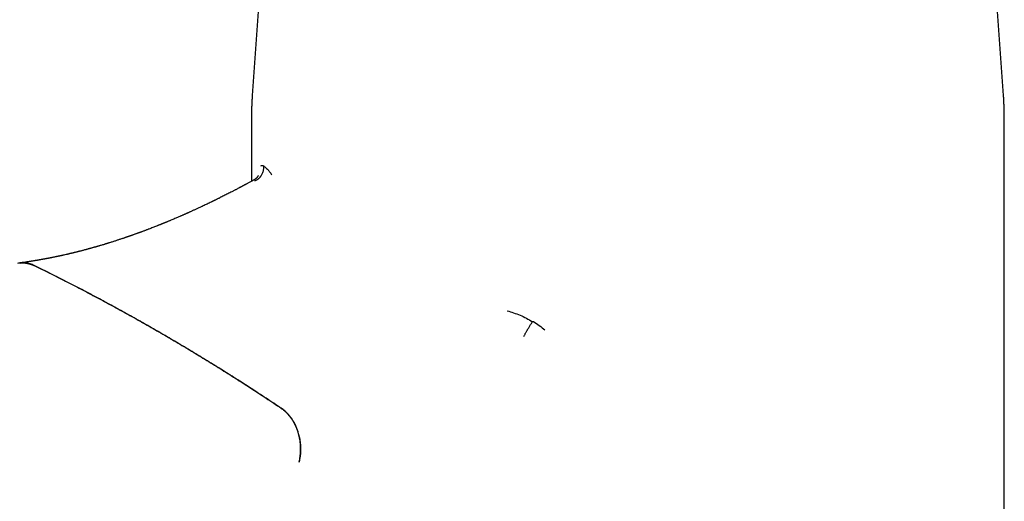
# Model space of a CAD drawing. Header units: millimetres. Extents: x 8 to 601, y 12 to 507.
# Tile 10 of 26: x 518 to 588, y 143 to 177. Entities that reach past the tile are written whole.
import ezdxf

# ---------------------------------------------------------------- set-up
doc = ezdxf.new("R2010")
doc.units = ezdxf.units.MM

msp = doc.modelspace()

# ---------------------------------------------------------------- linework, layer by layer
at = {"color": 7, "linetype": 'Continuous', "lineweight": 30}
for p, q in [((536.31, 191.711), (534.866, 171.293)), ((587.756, 171.293), (586.312, 191.711)), ((534.811, 169.729), (534.811, 165.261)), ((587.811, 132.802), (587.811, 169.729)), ((534.973, 165.347), (534.973, 165.346))]:
    msp.add_line(p, q, dxfattribs=at)
at = {"color": 7, "linetype": 'Continuous', "lineweight": 30, "flags": 128}
msp.add_lwpolyline([(538.162, 145.513), (538.163, 145.519), (538.164, 145.523)], dxfattribs=at)
at = {"color": 7, "linetype": 'Continuous', "lineweight": 30}
for points, knots in [([(534.867, 171.293), (534.864, 171.259), (534.855, 171.133), (534.842, 170.913), (534.829, 170.634), (534.819, 170.355), (534.813, 170.076), (534.811, 169.867), (534.811, 169.751), (534.811, 169.729)], [0, 0, 0, 0, 0.064854, 0.243356, 0.42181, 0.60022, 0.778589, 0.95692, 1, 1, 1, 1]), ([(587.811, 169.729), (587.811, 169.754), (587.811, 169.873), (587.809, 170.084), (587.803, 170.363), (587.793, 170.642), (587.779, 170.92), (587.767, 171.137), (587.758, 171.262), (587.755, 171.293)], [0, 0, 0, 0, 0.048657, 0.226943, 0.405199, 0.583426, 0.761627, 0.939807, 1, 1, 1, 1]), ([(535.465, 166.35), (535.494, 166.365), (535.554, 166.395), (535.63, 166.371), (535.668, 166.36)], [0, 0, 0, 0, 0.499767, 1, 1, 1, 1]), ([(535.668, 166.36), (535.672, 166.351), (535.677, 166.34), (535.681, 166.321), (535.683, 166.312), (535.683, 166.307), (535.684, 166.305)], [0, 0, 0, 0, 0.606082, 0.819687, 0.912136, 1, 1, 1, 1]), ([(535.047, 165.288), (535.081, 165.303), (535.146, 165.332), (535.234, 165.388), (535.31, 165.446), (535.369, 165.5), (535.414, 165.548), (535.448, 165.588), (535.47, 165.617), (535.485, 165.637), (535.492, 165.648), (535.5, 165.658), (535.506, 165.668), (535.512, 165.678), (535.518, 165.686), (535.54, 165.722), (535.576, 165.788), (535.618, 165.888), (535.649, 165.991), (535.669, 166.095), (535.679, 166.2), (535.676, 166.27), (535.675, 166.304)], [0, 0, 0, 0, 0.087857, 0.170019, 0.245448, 0.313337, 0.358755, 0.399461, 0.43533, 0.446306, 0.456721, 0.466574, 0.475864, 0.484589, 0.492748, 0.500341, 0.584182, 0.668448, 0.752643, 0.836276, 0.918874, 1, 1, 1, 1]), ([(535.684, 166.305), (535.724, 166.283), (535.804, 166.239), (535.942, 166.111), (536.088, 165.94), (536.193, 165.786), (536.246, 165.709)], [0, 0, 0, 0, 0.251528, 0.500119, 0.748648, 1, 1, 1, 1]), ([(534.971, 165.349), (534.96, 165.343), (534.912, 165.317), (534.833, 165.273), (534.736, 165.22), (534.648, 165.172), (534.567, 165.129), (534.493, 165.089), (534.425, 165.052), (534.363, 165.019), (534.307, 164.989), (534.26, 164.964), (534.222, 164.944), (534.193, 164.928), (534.169, 164.915), (534.147, 164.904), (534.121, 164.89), (534.089, 164.873), (534.05, 164.852), (534.003, 164.827), (533.949, 164.799), (533.887, 164.766), (533.818, 164.73), (533.745, 164.692), (533.669, 164.652), (533.591, 164.611), (533.513, 164.571), (533.366, 164.495), (533.151, 164.384), (532.87, 164.242), (532.656, 164.135), (532.509, 164.062), (532.43, 164.023), (532.359, 163.988), (532.298, 163.958), (532.246, 163.932), (532.202, 163.911), (532.171, 163.895), (532.149, 163.885), (532.135, 163.878), (532.121, 163.871), (532.104, 163.863), (532.079, 163.851), (532.048, 163.835), (532.011, 163.818), (531.94, 163.783), (531.833, 163.732), (531.695, 163.665), (531.553, 163.598), (531.41, 163.53), (531.261, 163.46), (531.131, 163.399), (531.019, 163.348), (530.928, 163.306), (530.835, 163.263), (530.741, 163.22), (530.65, 163.178), (530.564, 163.14), (530.484, 163.103), (530.411, 163.071), (530.345, 163.041), (530.289, 163.016), (530.243, 162.996), (530.203, 162.978), (530.163, 162.96), (530.116, 162.939), (530.062, 162.915), (529.999, 162.888), (529.927, 162.856), (529.846, 162.821), (529.754, 162.781), (529.65, 162.736), (529.535, 162.687), (529.411, 162.634), (529.279, 162.578), (529.165, 162.53), (529.073, 162.491), (529.002, 162.462), (528.93, 162.432), (528.857, 162.402), (528.782, 162.371), (528.718, 162.344), (528.666, 162.323), (528.629, 162.308), (528.599, 162.296), (528.575, 162.286), (528.557, 162.279), (528.541, 162.273), (528.522, 162.265), (528.493, 162.253), (528.455, 162.238), (528.41, 162.22), (528.358, 162.199), (528.302, 162.177), (528.246, 162.154), (528.19, 162.132), (528.107, 162.099), (527.997, 162.056), (527.861, 162.003), (527.725, 161.951), (527.609, 161.906), (527.51, 161.869), (527.432, 161.839), (527.352, 161.809), (527.27, 161.778), (527.187, 161.747), (527.111, 161.719), (527.046, 161.695), (526.993, 161.675), (526.949, 161.659), (526.916, 161.647), (526.89, 161.638), (526.869, 161.63), (526.846, 161.622), (526.81, 161.609), (526.762, 161.591), (526.701, 161.569), (526.633, 161.545), (526.557, 161.518), (526.483, 161.491), (526.413, 161.467), (526.352, 161.445), (526.295, 161.425), (526.244, 161.408), (526.2, 161.392), (526.165, 161.38), (526.138, 161.371), (526.117, 161.364), (526.101, 161.358), (526.086, 161.353), (526.07, 161.347), (526.047, 161.339), (526.016, 161.329), (525.974, 161.314), (525.926, 161.298), (525.875, 161.281), (525.811, 161.259), (525.737, 161.234), (525.646, 161.204), (525.555, 161.173), (525.459, 161.142), (525.363, 161.11), (525.263, 161.078), (525.157, 161.044), (525.048, 161.009), (524.935, 160.973), (524.843, 160.944), (524.773, 160.922), (524.73, 160.909), (524.693, 160.898), (524.661, 160.888), (524.636, 160.88), (524.614, 160.873), (524.59, 160.866), (524.561, 160.857), (524.526, 160.846), (524.485, 160.834), (524.419, 160.814), (524.329, 160.787), (524.216, 160.753), (524.127, 160.727), (524.064, 160.709), (524.029, 160.698), (524, 160.69), (523.976, 160.683), (523.955, 160.677), (523.933, 160.671), (523.904, 160.662), (523.867, 160.652), (523.823, 160.639), (523.774, 160.625), (523.709, 160.607), (523.633, 160.585), (523.553, 160.563), (523.482, 160.543), (523.419, 160.526), (523.357, 160.509), (523.292, 160.491), (523.221, 160.472), (523.143, 160.451), (523.059, 160.429), (522.971, 160.405), (522.881, 160.382), (522.796, 160.36), (522.718, 160.34), (522.65, 160.323), (522.59, 160.307), (522.534, 160.293), (522.474, 160.278), (522.407, 160.262), (522.346, 160.247), (522.293, 160.234), (522.25, 160.223), (522.206, 160.213), (522.161, 160.202), (522.118, 160.191), (522.081, 160.183), (522.05, 160.175), (522.026, 160.17), (522.006, 160.165), (521.988, 160.161), (521.962, 160.155), (521.927, 160.146), (521.88, 160.135), (521.827, 160.123), (521.729, 160.101), (521.63, 160.078), (521.528, 160.055), (521.468, 160.042), (521.411, 160.03), (521.359, 160.018), (521.314, 160.008), (521.27, 159.999), (521.226, 159.989), (521.177, 159.979), (521.123, 159.968), (521.067, 159.956), (521.01, 159.944), (520.951, 159.932), (520.894, 159.92), (520.843, 159.91), (520.801, 159.901), (520.765, 159.894), (520.73, 159.887), (520.692, 159.88), (520.65, 159.871), (520.603, 159.862), (520.549, 159.852), (520.488, 159.84), (520.424, 159.828), (520.366, 159.817), (520.318, 159.808), (520.283, 159.801), (520.255, 159.796), (520.232, 159.792), (520.212, 159.788), (520.191, 159.784), (520.164, 159.779), (520.131, 159.773), (520.093, 159.766), (520.037, 159.756), (519.963, 159.743), (519.892, 159.731), (519.836, 159.721), (519.8, 159.715), (519.767, 159.709), (519.739, 159.704), (519.715, 159.7), (519.692, 159.696), (519.668, 159.692), (519.641, 159.688), (519.609, 159.682), (519.561, 159.674), (519.495, 159.664), (519.414, 159.651), (519.341, 159.639), (519.279, 159.629), (519.229, 159.621), (519.183, 159.614), (519.145, 159.609), (519.114, 159.604), (519.091, 159.6), (519.068, 159.597), (519.043, 159.593), (519.013, 159.589), (518.934, 159.577), (518.85, 159.565), (518.763, 159.553), (518.715, 159.546), (518.663, 159.539), (518.606, 159.531), (518.55, 159.524), (518.513, 159.519), (518.497, 159.517)], [0, 0, 0, 0, 0.001903, 0.008199, 0.013702, 0.018782, 0.02344, 0.027677, 0.031492, 0.035251, 0.038485, 0.041194, 0.043377, 0.045035, 0.046258, 0.047506, 0.048846, 0.050774, 0.053029, 0.055728, 0.058873, 0.062464, 0.066499, 0.070713, 0.075234, 0.079756, 0.08425, 0.088718, 0.1054, 0.121699, 0.137614, 0.142742, 0.147359, 0.151455, 0.155029, 0.158082, 0.160612, 0.162621, 0.163609, 0.164395, 0.165054, 0.166053, 0.167474, 0.169314, 0.171554, 0.173929, 0.181779, 0.190212, 0.198235, 0.206652, 0.215352, 0.224336, 0.229596, 0.234949, 0.240395, 0.245933, 0.251446, 0.25651, 0.261085, 0.265554, 0.269432, 0.272719, 0.275431, 0.277588, 0.279817, 0.282534, 0.285756, 0.289484, 0.29372, 0.298461, 0.30371, 0.310039, 0.316868, 0.324194, 0.332016, 0.340336, 0.344389, 0.34855, 0.352819, 0.357197, 0.361683, 0.366122, 0.368693, 0.370881, 0.372686, 0.374108, 0.375147, 0.375928, 0.376859, 0.378679, 0.380944, 0.383654, 0.38681, 0.390213, 0.393585, 0.396924, 0.400231, 0.408498, 0.416552, 0.42454, 0.432929, 0.437496, 0.442183, 0.446989, 0.451914, 0.45696, 0.461938, 0.4656, 0.468752, 0.471394, 0.473525, 0.47484, 0.475923, 0.477342, 0.479204, 0.482482, 0.486204, 0.490361, 0.494952, 0.499977, 0.503673, 0.507462, 0.510898, 0.513934, 0.51657, 0.518806, 0.520282, 0.521512, 0.522495, 0.523243, 0.524152, 0.525417, 0.527405, 0.529905, 0.532917, 0.536129, 0.539182, 0.544713, 0.549629, 0.555603, 0.561332, 0.567128, 0.573185, 0.579617, 0.586439, 0.593233, 0.600396, 0.603309, 0.606004, 0.6083, 0.610198, 0.611724, 0.612905, 0.614325, 0.616116, 0.618277, 0.620808, 0.623648, 0.630436, 0.637353, 0.644385, 0.6469, 0.649059, 0.650861, 0.652305, 0.653411, 0.65468, 0.656499, 0.658777, 0.661511, 0.664677, 0.667836, 0.673573, 0.67869, 0.682764, 0.686657, 0.690448, 0.69421, 0.698823, 0.703642, 0.708834, 0.714408, 0.720108, 0.725667, 0.730321, 0.734646, 0.738337, 0.741591, 0.745286, 0.749518, 0.754201, 0.756771, 0.759453, 0.762248, 0.765154, 0.767919, 0.770289, 0.772162, 0.773685, 0.774857, 0.775889, 0.777194, 0.779579, 0.782556, 0.786076, 0.789691, 0.800958, 0.804947, 0.808871, 0.812477, 0.815729, 0.818627, 0.821214, 0.823992, 0.827102, 0.830538, 0.834147, 0.837792, 0.841537, 0.845326, 0.848723, 0.851228, 0.853391, 0.855567, 0.857976, 0.860618, 0.86348, 0.86709, 0.870954, 0.875071, 0.879417, 0.882059, 0.884305, 0.886156, 0.887611, 0.888706, 0.889913, 0.891677, 0.89381, 0.896314, 0.899129, 0.904588, 0.910472, 0.912899, 0.915343, 0.91748, 0.919251, 0.920883, 0.922172, 0.923682, 0.925454, 0.927489, 0.929787, 0.93487, 0.940158, 0.945639, 0.948959, 0.952328, 0.955373, 0.95795, 0.959769, 0.96125, 0.96255, 0.964165, 0.966133, 0.96844, 0.979682, 0.982525, 0.985557, 0.98895, 0.992705, 0.99682, 1, 1, 1, 1]), ([(535.284, 165.662), (535.284, 165.662), (535.284, 165.662), (535.284, 165.662), (535.283, 165.66), (535.282, 165.657), (535.28, 165.652), (535.276, 165.644), (535.271, 165.633), (535.263, 165.619), (535.256, 165.607), (535.249, 165.596), (535.242, 165.585), (535.233, 165.572), (535.222, 165.557), (535.209, 165.54), (535.196, 165.524), (535.179, 165.505), (535.157, 165.482), (535.134, 165.461), (535.114, 165.443), (535.096, 165.429), (535.074, 165.411), (535.046, 165.391), (535.012, 165.37), (534.987, 165.356), (534.974, 165.348)], [0, 0, 0, 0, 0.005001, 0.041467, 0.077764, 0.115841, 0.159752, 0.208956, 0.261319, 0.313127, 0.357325, 0.398318, 0.431522, 0.467639, 0.508035, 0.551422, 0.591613, 0.627842, 0.68569, 0.745755, 0.769765, 0.801167, 0.839942, 0.886053, 0.939437, 1, 1, 1, 1]), ([(519.521, 159.339), (519.472, 159.361), (519.374, 159.406), (519.224, 159.457), (519.073, 159.496), (518.921, 159.521), (518.769, 159.532), (518.617, 159.53), (518.474, 159.516), (518.382, 159.496), (518.339, 159.487)], [0, 0, 0, 0, 0.1269001, 0.2542337, 0.3817144, 0.509048, 0.6359481, 0.7628482, 0.8901818, 1, 1, 1, 1]), ([(518.495, 159.507), (518.522, 159.51), (518.58, 159.517), (518.67, 159.522), (518.764, 159.522), (518.859, 159.516), (518.954, 159.506), (519.049, 159.489), (519.145, 159.468), (519.233, 159.443), (519.334, 159.409), (519.427, 159.372), (519.495, 159.34), (519.518, 159.329)], [0, 0, 0, 0, 0.079698, 0.170135, 0.261785, 0.353434, 0.445739, 0.538044, 0.631609, 0.725346, 0.793844, 0.931162, 1, 1, 1, 1]), ([(536.908, 149.29), (536.554, 149.526), (535.848, 149.998), (534.783, 150.693), (533.716, 151.378), (532.645, 152.052), (531.571, 152.715), (530.494, 153.368), (529.413, 154.011), (528.69, 154.433), (527.965, 154.851), (527.24, 155.266), (526.152, 155.876), (525.061, 156.475), (523.963, 157.065), (522.859, 157.647), (521.748, 158.219), (520.635, 158.781), (519.89, 159.147), (519.518, 159.329)], [0, 0, 0, 0, 0.062352, 0.124706, 0.187059, 0.249411, 0.311763, 0.374117, 0.43647, 0.498822, 0.499057, 0.56135, 0.623645, 0.68594, 0.748233, 0.811174, 0.874117, 0.937059, 1, 1, 1, 1]), ([(519.521, 159.339), (519.889, 159.158), (520.627, 158.796), (521.73, 158.239), (522.83, 157.673), (523.928, 157.095), (525.023, 156.506), (526.116, 155.907), (527.205, 155.297), (527.931, 154.882), (528.655, 154.464), (529.378, 154.043), (530.458, 153.401), (531.534, 152.749), (532.611, 152.084), (533.688, 151.406), (534.766, 150.715), (535.84, 150.014), (536.553, 149.538), (536.91, 149.3)], [0, 0, 0, 0, 0.062352, 0.124705, 0.187059, 0.24941, 0.311762, 0.374115, 0.436469, 0.49882, 0.499055, 0.561348, 0.623643, 0.685938, 0.748231, 0.811172, 0.874115, 0.937059, 1, 1, 1, 1]), ([(552.802, 156.152), (552.958, 156.109), (553.268, 156.022), (553.724, 155.845), (554.171, 155.637), (554.454, 155.47), (554.597, 155.387)], [0, 0, 0, 0, 0.251352, 0.499881, 0.748472, 1, 1, 1, 1]), ([(553.985, 154.355), (553.999, 154.381), (554.026, 154.432), (554.069, 154.511), (554.111, 154.587), (554.153, 154.66), (554.192, 154.729), (554.221, 154.778), (554.237, 154.807), (554.244, 154.819), (554.251, 154.83), (554.257, 154.841), (554.263, 154.851), (554.269, 154.861), (554.291, 154.897), (554.329, 154.962), (554.385, 155.053), (554.44, 155.142), (554.494, 155.228), (554.546, 155.308), (554.578, 155.357), (554.595, 155.382)], [0, 0, 0, 0, 0.085995, 0.166715, 0.241206, 0.308717, 0.375363, 0.432048, 0.443372, 0.454175, 0.464456, 0.474214, 0.483447, 0.492154, 0.500334, 0.583831, 0.667912, 0.752069, 0.835792, 0.91859, 1, 1, 1, 1]), ([(554.597, 155.387), (554.598, 155.388), (554.6, 155.391), (554.607, 155.395), (554.627, 155.4), (554.646, 155.398), (554.66, 155.396)], [0, 0, 0, 0, 0.087864, 0.180313, 0.393918, 1, 1, 1, 1]), ([(554.66, 155.396), (554.801, 155.304), (555.082, 155.122), (555.334, 154.911), (555.461, 154.806)], [0, 0, 0, 0, 0.500233, 1, 1, 1, 1]), ([(536.908, 149.29), (536.936, 149.271), (536.993, 149.231), (537.076, 149.167), (537.158, 149.098), (537.239, 149.024), (537.318, 148.945), (537.395, 148.862), (537.471, 148.774), (537.542, 148.683), (537.611, 148.589), (537.683, 148.482), (537.759, 148.359), (537.836, 148.219), (537.903, 148.085), (537.959, 147.959), (538.006, 147.844), (538.048, 147.728), (538.092, 147.598), (538.134, 147.452), (538.175, 147.289), (538.205, 147.137), (538.228, 146.997), (538.245, 146.87), (538.257, 146.745), (538.265, 146.621), (538.27, 146.497), (538.271, 146.371), (538.267, 146.246), (538.26, 146.12), (538.248, 145.994), (538.234, 145.881), (538.213, 145.749), (538.19, 145.63), (538.169, 145.542), (538.162, 145.513)], [0, 0, 0, 0, 0.028077, 0.056153, 0.084425, 0.112696, 0.141583, 0.17047, 0.199569, 0.228668, 0.256745, 0.284821, 0.322915, 0.361038, 0.399131, 0.42823, 0.45733, 0.485406, 0.513483, 0.551576, 0.589699, 0.627792, 0.656892, 0.685991, 0.714067, 0.742144, 0.770416, 0.798687, 0.827574, 0.856461, 0.88556, 0.914659, 0.935943, 0.978611, 1, 1, 1, 1]), ([(538.164, 145.523), (538.179, 145.586), (538.208, 145.711), (538.239, 145.905), (538.261, 146.102), (538.272, 146.301), (538.274, 146.502), (538.264, 146.704), (538.245, 146.905), (538.215, 147.106), (538.176, 147.304), (538.127, 147.5), (538.068, 147.691), (538, 147.878), (537.922, 148.059), (537.837, 148.234), (537.743, 148.402), (537.641, 148.561), (537.531, 148.712), (537.415, 148.854), (537.292, 148.986), (537.167, 149.104), (537.039, 149.209), (536.953, 149.27), (536.91, 149.3)], [0, 0, 0, 0, 0.045632, 0.091419, 0.13726, 0.183047, 0.228679, 0.274311, 0.320098, 0.365939, 0.411726, 0.457358, 0.50299, 0.548777, 0.594618, 0.640405, 0.686037, 0.731669, 0.777456, 0.823297, 0.869085, 0.914716, 0.957358, 1, 1, 1, 1])]:
    msp.add_open_spline(points, degree=3, knots=knots, dxfattribs=at)

doc.saveas('drawing.dxf')
